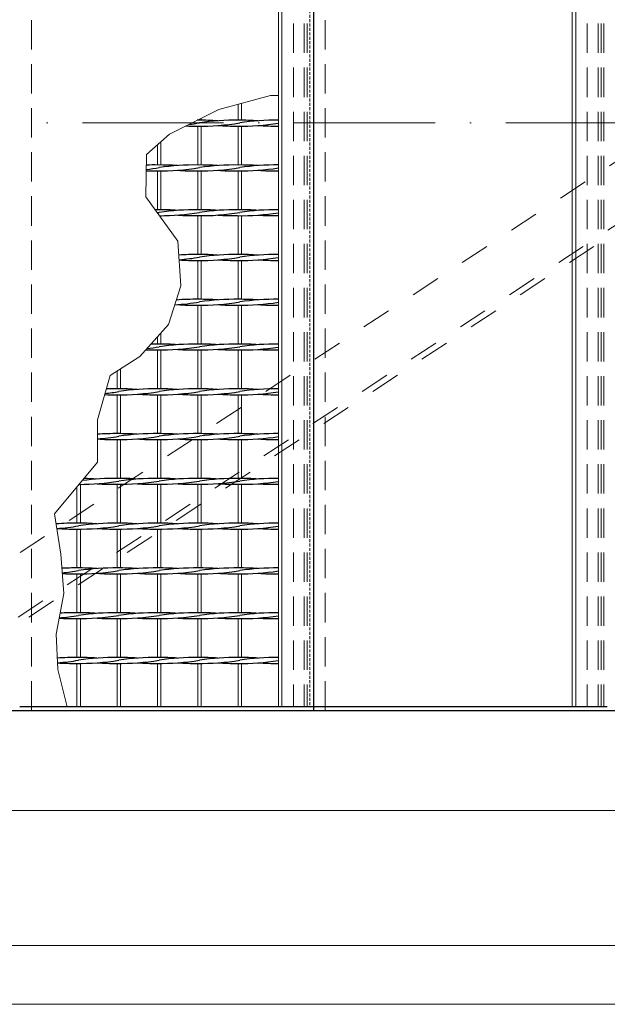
# Model space of a CAD drawing. Header units: millimetres. Extents: x -6178 to 46156, y -8419 to 8560.
# Tile 20 of 256: x -1871 to -1371, y -2755 to -1918. Entities that reach past the tile are written whole.
import ezdxf

# ---------------------------------------------------------------- set-up
doc = ezdxf.new("R2010")
doc.units = ezdxf.units.MM
for name, pattern in [('ACAD_ISO02W100', [15, 12, -3]), ('ACAD_ISO10W100', [18, 12, -3, 0, -3]), ('HIDDEN', [0.375, 0.25, -0.125]), ('JIS_02_1.0', [2, 1, -1])]:
    doc.linetypes.add(name, pattern=pattern)
for name, color, linetype, lineweight in [('Aussteifung', 7, 'ACAD_ISO02W100', 15), ('Betonfundamente', 7, 'Continuous', 18), ('Pflaster-Gehweg', 7, 'Continuous', 15), ('Stufen&Podest', 7, 'Continuous', 9), ('Tragegurt', 7, 'Continuous', 20)]:
    doc.layers.add(name, color=color, linetype=linetype, lineweight=lineweight)

msp = doc.modelspace()

# ---------------------------------------------------------------- linework, layer by layer
at = {"linetype": 'ACAD_ISO10W100', "lineweight": 18, "ltscale": 10}
msp.add_line((7127.74035, -2005.40053), (-5297.4259, -2005.40053), dxfattribs=at)
at = {"layer": 'Aussteifung', "linetype": 'JIS_02_1.0', "lineweight": 18, "ltscale": 25}
for p, q in [((-2204.80694, -2590.40053), (-420.97274, -1420.40053)), ((-2122.75698, -2590.40053), (-338.92278, -1420.40053)), ((-2113.64031, -2590.40053), (-329.80612, -1420.40053))]:
    msp.add_line(p, q, dxfattribs=at)
at = {"layer": 'Betonfundamente', "linetype": 'HIDDEN', "lineweight": 9, "ltscale": 100}
for p, q in [((-1860.61948, -1505.40053), (-1860.61948, -2505.40053)), ((-1610.61948, -1505.40053), (-1610.61948, -2505.40053)), ((-1637.61948, -1508.40053), (-1637.61948, -2502.40053)), ((-1628.52696, -1508.40053), (-1628.52696, -2502.40053)), ((-1625.92888, -1508.40053), (-1625.92888, -2502.40053)), ((-1387.61948, -1508.40053), (-1387.61948, -2502.40053)), ((-1378.52696, -1508.40053), (-1378.52696, -2502.40053)), ((-1375.92888, -1508.40053), (-1375.92888, -2502.40053)), ((-1373.61948, -1508.40053), (-1373.61948, -2502.40053))]:
    msp.add_line(p, q, dxfattribs=at)
at = {"layer": 'Pflaster-Gehweg'}
for p, q in [((2004.38052, -2705.40053), (-4546.19553, -2705.40053)), ((2004.38052, -2755.40053), (-4546.19553, -2755.40053))]:
    msp.add_line(p, q, dxfattribs=at)
at = {"layer": 'Stufen&Podest', "lineweight": 30}
for p, q in [((-1620.61948, -1505.40053), (-1620.61948, -2505.40053)), ((-1620.61948, -2502.40053), (-1870.61948, -2502.40053)), ((-1370.61948, -2502.40053), (-1620.61948, -2502.40053)), ((-2734.25391, -2505.40053), (6679.38052, -2505.40053))]:
    msp.add_line(p, q, dxfattribs=at)
at = {"layer": 'Stufen&Podest', "lineweight": 20}
for p, q in [((-1650.51948, -1508.40053), (-1650.51948, -2502.40053)), ((-1647.51948, -1508.40053), (-1647.51948, -2502.40053)), ((-1400.51948, -1508.40053), (-1400.51948, -2502.40053)), ((-1397.51948, -1508.40053), (-1397.51948, -2502.40053)), ((-1684.81948, -1989.53639), (-1684.81948, -2003.14689)), ((-1681.81948, -1988.73599), (-1681.81948, -2003.13517)), ((-1716.11948, -2001.4122), (-1716.11948, -2003.13517)), ((-1719.11948, -2002.92259), (-1719.11948, -2003.14689)), ((-1719.11948, -2008.14689), (-1719.11948, -2041.24689)), ((-1716.11948, -2008.15862), (-1716.11948, -2041.23517)), ((-1684.81948, -2008.14689), (-1684.81948, -2041.24689)), ((-1681.81948, -2008.15862), (-1681.81948, -2041.23517)), ((-1753.41948, -2024.18065), (-1753.41948, -2041.24689)), ((-1750.41948, -2021.51525), (-1750.41948, -2041.23517)), ((-1753.41948, -2046.24689), (-1753.41948, -2079.34689)), ((-1750.41948, -2046.25862), (-1750.41948, -2079.33517)), ((-1719.11948, -2046.24689), (-1719.11948, -2079.34689)), ((-1716.11948, -2046.25862), (-1716.11948, -2079.33517)), ((-1684.81948, -2046.24689), (-1684.81948, -2079.34689)), ((-1681.81948, -2046.25862), (-1681.81948, -2079.33517)), ((-1750.41948, -2084.35862), (-1750.41948, -2086.05537)), ((-1719.11948, -2084.34689), (-1719.11948, -2117.44689)), ((-1716.11948, -2084.35862), (-1716.11948, -2117.43517)), ((-1684.81948, -2084.34689), (-1684.81948, -2117.44689)), ((-1681.81948, -2084.35862), (-1681.81948, -2117.43517)), ((-1719.11948, -2122.44689), (-1719.11948, -2155.54689)), ((-1716.11948, -2122.45862), (-1716.11948, -2155.53517)), ((-1684.81948, -2122.44689), (-1684.81948, -2155.54689)), ((-1681.81948, -2122.45862), (-1681.81948, -2155.53517)), ((-1719.11948, -2160.54689), (-1719.11948, -2193.64689)), ((-1716.11948, -2160.55862), (-1716.11948, -2193.63517)), ((-1684.81948, -2160.54689), (-1684.81948, -2193.64689)), ((-1681.81948, -2160.55862), (-1681.81948, -2193.63517)), ((-1750.41948, -2184.10697), (-1750.41948, -2193.63517)), ((-1753.41948, -2187.44715), (-1753.41948, -2193.64689)), ((-1753.41948, -2198.64689), (-1753.41948, -2231.74689)), ((-1750.41948, -2198.65862), (-1750.41948, -2231.73517)), ((-1719.11948, -2198.64689), (-1719.11948, -2231.74689)), ((-1716.11948, -2198.65862), (-1716.11948, -2231.73517)), ((-1684.81948, -2198.64689), (-1684.81948, -2231.74689)), ((-1681.81948, -2198.65862), (-1681.81948, -2231.73517)), ((-1787.71948, -2216.52565), (-1787.71948, -2231.74689)), ((-1784.71948, -2214.60064), (-1784.71948, -2231.73517)), ((-1787.71948, -2236.74689), (-1787.71948, -2269.84689)), ((-1784.71948, -2236.75862), (-1784.71948, -2269.83517)), ((-1753.41948, -2236.74689), (-1753.41948, -2269.84689)), ((-1750.41948, -2236.75862), (-1750.41948, -2269.83517)), ((-1719.11948, -2236.74689), (-1719.11948, -2269.84689)), ((-1716.11948, -2236.75862), (-1716.11948, -2269.83517)), ((-1684.81948, -2236.74689), (-1684.81948, -2269.84689)), ((-1681.81948, -2236.75862), (-1681.81948, -2269.83517)), ((-1787.71948, -2274.84689), (-1787.71948, -2307.94689)), ((-1784.71948, -2274.85862), (-1784.71948, -2307.93517)), ((-1753.41948, -2274.84689), (-1753.41948, -2307.94689)), ((-1750.41948, -2274.85862), (-1750.41948, -2307.93517)), ((-1719.11948, -2274.84689), (-1719.11948, -2307.94689)), ((-1716.11948, -2274.85862), (-1716.11948, -2307.93517)), ((-1684.81948, -2274.84689), (-1684.81948, -2307.94689)), ((-1681.81948, -2274.85862), (-1681.81948, -2307.93517)), ((-1787.71948, -2312.94689), (-1787.71948, -2346.04689)), ((-1784.71948, -2312.95862), (-1784.71948, -2346.03517)), ((-1753.41948, -2312.94689), (-1753.41948, -2346.04689)), ((-1750.41948, -2312.95862), (-1750.41948, -2346.03517)), ((-1719.11948, -2312.94689), (-1719.11948, -2346.04689)), ((-1716.11948, -2312.95862), (-1716.11948, -2346.03517)), ((-1684.81948, -2312.94689), (-1684.81948, -2346.04689)), ((-1681.81948, -2312.95862), (-1681.81948, -2346.03517)), ((-1787.71948, -2351.04689), (-1787.71948, -2384.14689)), ((-1784.71948, -2351.05862), (-1784.71948, -2384.13517)), ((-1753.41948, -2351.04689), (-1753.41948, -2384.14689)), ((-1750.41948, -2351.05862), (-1750.41948, -2384.13517)), ((-1719.11948, -2351.04689), (-1719.11948, -2384.14689)), ((-1716.11948, -2351.05862), (-1716.11948, -2384.13517)), ((-1684.81948, -2351.04689), (-1684.81948, -2384.14689)), ((-1681.81948, -2351.05862), (-1681.81948, -2384.13517)), ((-1787.71948, -2389.14689), (-1787.71948, -2422.24689)), ((-1784.71948, -2389.15862), (-1784.71948, -2422.23517)), ((-1753.41948, -2389.14689), (-1753.41948, -2422.24689)), ((-1750.41948, -2389.15862), (-1750.41948, -2422.23517)), ((-1719.11948, -2389.14689), (-1719.11948, -2422.24689)), ((-1716.11948, -2389.15862), (-1716.11948, -2422.23517)), ((-1684.81948, -2389.14689), (-1684.81948, -2422.24689)), ((-1681.81948, -2389.15862), (-1681.81948, -2422.23517)), ((-1787.71948, -2427.24689), (-1787.71948, -2460.34689)), ((-1784.71948, -2427.25862), (-1784.71948, -2460.33517)), ((-1753.41948, -2427.24689), (-1753.41948, -2460.34689)), ((-1750.41948, -2427.25862), (-1750.41948, -2460.33517)), ((-1719.11948, -2427.24689), (-1719.11948, -2460.34689)), ((-1716.11948, -2427.25862), (-1716.11948, -2460.33517)), ((-1684.81948, -2427.24689), (-1684.81948, -2460.34689)), ((-1681.81948, -2427.25862), (-1681.81948, -2460.33517)), ((-1787.71948, -2465.34689), (-1787.71948, -2502.40053)), ((-1784.71948, -2465.35862), (-1784.71948, -2502.40053)), ((-1753.41948, -2465.34689), (-1753.41948, -2502.40053)), ((-1750.41948, -2465.35862), (-1750.41948, -2502.40053)), ((-1719.11948, -2465.34689), (-1719.11948, -2502.40053)), ((-1716.11948, -2465.35862), (-1716.11948, -2502.40053)), ((-1684.81948, -2465.34689), (-1684.81948, -2502.40053)), ((-1681.81948, -2465.35862), (-1681.81948, -2502.40053))]:
    msp.add_line(p, q, dxfattribs=at)
at = {"layer": 'Stufen&Podest', "linetype": 'HIDDEN', "lineweight": 9, "ltscale": 10}
msp.add_line((-1623.61948, -1508.40053), (-1623.61948, -2502.40053), dxfattribs=at)
at = {"layer": 'Stufen&Podest'}
for p, q in [((-1822.01948, -2315.34106), (-1822.01948, -2346.04689)), ((-1819.01948, -2312.95862), (-1819.01948, -2346.03517)), ((-1822.01948, -2351.04689), (-1822.01948, -2384.14689)), ((-1819.01948, -2351.05862), (-1819.01948, -2384.13517)), ((-1822.01948, -2389.14689), (-1822.01948, -2422.24689)), ((-1819.01948, -2389.15862), (-1819.01948, -2422.23517)), ((-1822.01948, -2427.24689), (-1822.01948, -2460.34689)), ((-1819.01948, -2427.25862), (-1819.01948, -2460.33517)), ((-1822.01948, -2465.34689), (-1822.01948, -2502.40053)), ((-1819.01948, -2465.35862), (-1819.01948, -2502.40053))]:
    msp.add_line(p, q, dxfattribs=at)
at = {"layer": 'Stufen&Podest', "linetype": 'HIDDEN', "ltscale": 10}
for p, q in [((-1620.61948, -2502.40053), (-1637.61948, -2502.40053)), ((-1370.61948, -2502.40053), (-1387.61948, -2502.40053))]:
    msp.add_line(p, q, dxfattribs=at)
at = {"layer": 'Stufen&Podest'}
msp.add_lwpolyline([(-1830.09268, -2502.40053), (-1838.14937, -2470.46667), (-1839.69872, -2440.42332), (-1833.19139, -2405.73411), (-1835.67039, -2372.28382), (-1840.92707, -2338.08342), (-1804.36209, -2294.10246), (-1804.36209, -2258.17435), (-1793.50514, -2220.23813), (-1768.40544, -2204.13243), (-1743.9255, -2176.87661), (-1733.38981, -2144.04576), (-1735.92144, -2106.14536), (-1763.19022, -2068.3589), (-1762.57981, -2032.31929), (-1743.05783, -2014.97468), (-1701.225, -1993.91338), (-1657.22745, -1982.17483), (-1650.51948, -1982.17483)], dxfattribs=at)
at = {"layer": 'Stufen&Podest', "lineweight": 30}
for centre, start, end in [((-1721.42048, -1803.15691), 267.8237072, 270.64315173), ((-1751.11848, -1803.16863), 276.8698418, 279.41143824), ((-1716.81848, -1803.16863), 269.21089468, 279.41143824), ((-1721.42048, -2208.11343), 89.21089462, 89.47252192), ((-1716.81848, -2208.12516), 85.868629, 90.49720216), ((-1687.12048, -2208.11343), 89.21089456, 98.55019958), ((-1687.12048, -1803.15691), 265.8686291, 270.49720247), ((-1682.51848, -1803.16863), 269.21089461, 278.98056321), ((-1682.51848, -2208.12516), 85.86862901, 90.4972021), ((-1652.82048, -2208.11343), 89.35684827, 98.55019958), ((-1652.82048, -1803.15691), 265.86862902, 270.64315173), ((-1785.41848, -1841.26863), 276.3363314, 279.41143824), ((-1755.72048, -2246.21343), 89.21089472, 91.96030553), ((-1751.11848, -1841.26863), 269.21089483, 279.41143824), ((-1751.11848, -2246.22516), 85.86862888, 90.49720201), ((-1721.42048, -2246.21343), 89.21089462, 98.55019958), ((-1716.81848, -1841.26863), 269.21089468, 279.41143824), ((-1716.81848, -2246.22516), 85.868629, 90.49720216), ((-1687.12048, -2246.21343), 89.21089456, 98.55019958), ((-1682.51848, -1841.26863), 269.21089461, 278.98056321), ((-1682.51848, -2246.22516), 85.86862901, 90.4972021), ((-1652.82048, -2246.21343), 89.35684827, 98.55019958), ((-1755.72048, -1841.25691), 268.01703807, 270.64315173), ((-1721.42048, -1841.25691), 265.86862913, 270.64315173), ((-1687.12048, -1841.25691), 265.8686291, 270.49720247), ((-1652.82048, -1841.25691), 265.86862902, 270.64315173), ((-1755.72048, -2284.31343), 89.21089472, 89.87635786), ((-1785.41848, -1879.36863), 278.97114796, 279.41143824), ((-1751.11848, -2284.32516), 85.86862888, 90.49720201), ((-1721.42048, -2284.31343), 89.21089462, 98.55019958), ((-1751.11848, -1879.36863), 269.8532339, 279.41143824), ((-1721.42048, -1879.35691), 265.86862913, 270.64315173), ((-1716.81848, -1879.36863), 269.21089468, 279.41143824), ((-1716.81848, -2284.32516), 85.868629, 90.49720216), ((-1687.12048, -2284.31343), 89.21089456, 98.55019958), ((-1687.12048, -1879.35691), 265.8686291, 270.49720247), ((-1682.51848, -1879.36863), 269.21089461, 278.98056321), ((-1682.51848, -2284.32516), 85.86862901, 90.4972021), ((-1652.82048, -2284.31343), 89.35684827, 98.55019958), ((-1652.82048, -1879.35691), 265.86862902, 270.64315173), ((-1721.42048, -2322.41343), 89.21089462, 93.83681999), ((-1716.81848, -2322.42516), 85.868629, 90.49720216), ((-1687.12048, -2322.41343), 89.21089456, 98.55019958), ((-1682.51848, -2322.42516), 85.86862901, 90.4972021), ((-1652.82048, -2322.41343), 89.35684827, 98.55019958), ((-1751.11848, -1917.46863), 274.54494841, 279.41143824), ((-1721.42048, -1917.45691), 266.24036738, 270.64315173), ((-1716.81848, -1917.46863), 269.21089468, 279.41143824), ((-1687.12048, -1917.45691), 265.8686291, 270.49720247), ((-1682.51848, -1917.46863), 269.21089461, 278.98056321), ((-1652.82048, -1917.45691), 265.86862902, 270.64315173), ((-1751.11848, -1955.56863), 273.51070074, 279.41143824), ((-1721.42048, -2360.51343), 89.21089462, 94.43431945), ((-1751.11848, -2360.52516), 85.86862888, 86.11449374), ((-1721.42048, -1955.55691), 265.86862913, 270.64315173), ((-1716.81848, -1955.56863), 269.21089468, 279.41143824), ((-1716.81848, -2360.52516), 85.868629, 90.49720216), ((-1687.12048, -2360.51343), 89.21089456, 98.55019958), ((-1687.12048, -1955.55691), 265.8686291, 270.49720247), ((-1682.51848, -1955.56863), 269.21089461, 278.98056321), ((-1682.51848, -2360.52516), 85.86862901, 90.4972021), ((-1652.82048, -2360.51343), 89.35684827, 98.55019958), ((-1652.82048, -1955.55691), 265.86862902, 270.64315173), ((-1755.72048, -2398.61343), 89.21089472, 90.91362545), ((-1751.11848, -2398.62516), 85.86862888, 90.49720201), ((-1721.42048, -2398.61343), 89.21089462, 98.55019958), ((-1716.81848, -2398.62516), 85.868629, 90.49720216), ((-1687.12048, -2398.61343), 89.21089456, 98.55019958), ((-1682.51848, -2398.62516), 85.86862901, 90.4972021), ((-1652.82048, -2398.61343), 89.35684827, 98.55019958), ((-1755.72048, -1993.65691), 267.86646458, 270.64315173), ((-1785.41848, -1993.66863), 276.47059731, 279.41143824), ((-1751.11848, -1993.66863), 269.21089483, 279.41143824), ((-1721.42048, -1993.65691), 265.86862913, 270.64315173), ((-1716.81848, -1993.66863), 269.21089468, 279.41143824), ((-1687.12048, -1993.65691), 265.8686291, 270.49720247), ((-1682.51848, -1993.66863), 269.21089461, 278.98056321), ((-1652.82048, -1993.65691), 265.86862902, 270.64315173), ((-1790.02048, -2031.75691), 267.71778001, 270.64315173), ((-1819.71848, -2031.76863), 276.10985368, 279.41143824), ((-1790.02048, -2436.71343), 89.21089473, 91.90198544), ((-1785.41848, -2031.76863), 269.21089474, 279.41143824), ((-1785.41848, -2436.72516), 85.86862885, 90.49720197), ((-1755.72048, -2436.71343), 89.21089472, 98.55019958), ((-1755.72048, -2031.75691), 265.86862907, 270.64315173), ((-1751.11848, -2031.76863), 269.21089483, 279.41143824), ((-1751.11848, -2436.72516), 85.86862888, 90.49720201), ((-1721.42048, -2436.71343), 89.21089462, 98.55019958), ((-1721.42048, -2031.75691), 265.86862913, 270.64315173), ((-1716.81848, -2031.76863), 269.21089468, 279.41143824), ((-1716.81848, -2436.72516), 85.868629, 90.49720216), ((-1687.12048, -2436.71343), 89.21089456, 98.55019958), ((-1687.12048, -2031.75691), 265.8686291, 270.49720247), ((-1682.51848, -2031.76863), 269.21089461, 278.98056321), ((-1682.51848, -2436.72516), 85.86862901, 90.4972021), ((-1652.82048, -2436.71343), 89.35684827, 98.55019958), ((-1652.82048, -2031.75691), 265.86862902, 270.64315173), ((-1790.02048, -2474.81343), 89.21089473, 94.01180853), ((-1785.41848, -2474.82516), 85.86862885, 90.49720197), ((-1755.72048, -2474.81343), 89.21089472, 98.55019958), ((-1751.11848, -2474.82516), 85.86862888, 90.49720201), ((-1721.42048, -2474.81343), 89.21089462, 98.55019958), ((-1716.81848, -2474.82516), 85.868629, 90.49720216), ((-1687.12048, -2474.81343), 89.21089456, 98.55019958), ((-1682.51848, -2474.82516), 85.86862901, 90.4972021), ((-1652.82048, -2474.81343), 89.35684827, 98.55019958), ((-1819.71848, -2069.86863), 274.29619185, 279.41143824), ((-1790.02048, -2069.85691), 265.9881917, 270.64315173), ((-1785.41848, -2069.86863), 269.21089474, 279.41143824), ((-1755.72048, -2069.85691), 265.86862907, 270.64315173), ((-1751.11848, -2069.86863), 269.21089483, 279.41143824), ((-1721.42048, -2069.85691), 265.86862913, 270.64315173), ((-1716.81848, -2069.86863), 269.21089468, 279.41143824), ((-1687.12048, -2069.85691), 265.8686291, 270.49720247), ((-1682.51848, -2069.86863), 269.21089461, 278.98056321), ((-1652.82048, -2069.85691), 265.86862902, 270.64315173), ((-1819.71848, -2107.96863), 269.91026177, 279.41143824), ((-1790.02048, -2512.91343), 89.21089473, 97.66882056), ((-1819.71848, -2512.92516), 85.86862891, 88.93016423), ((-1785.41848, -2107.96863), 269.21089474, 279.41143824), ((-1785.41848, -2512.92516), 85.86862885, 90.49720197), ((-1755.72048, -2512.91343), 89.21089472, 98.55019958), ((-1751.11848, -2107.96863), 269.21089483, 279.41143824), ((-1751.11848, -2512.92516), 85.86862888, 90.49720201), ((-1721.42048, -2512.91343), 89.21089462, 98.55019958), ((-1716.81848, -2107.96863), 269.21089468, 279.41143824), ((-1716.81848, -2512.92516), 85.868629, 90.49720216), ((-1687.12048, -2512.91343), 89.21089456, 98.55019958), ((-1682.51848, -2107.96863), 269.21089461, 278.98056321), ((-1682.51848, -2512.92516), 85.86862901, 90.4972021), ((-1652.82048, -2512.91343), 89.35684827, 98.55019958), ((-1790.02048, -2107.95691), 265.86862909, 270.64315173), ((-1755.72048, -2107.95691), 265.86862907, 270.64315173), ((-1721.42048, -2107.95691), 265.86862913, 270.64315173), ((-1687.12048, -2107.95691), 265.8686291, 270.49720247), ((-1652.82048, -2107.95691), 265.86862902, 270.64315173), ((-1854.01848, -2551.02516), 85.8686289, 85.97430485), ((-1824.32048, -2551.01343), 89.2108945, 94.2799676), ((-1824.32048, -2146.05691), 265.86862909, 270.64315173), ((-1854.01848, -2146.06863), 274.19670499, 279.41143824), ((-1819.71848, -2146.06863), 269.21089474, 279.41143824), ((-1819.71848, -2551.02516), 85.86862891, 90.49720181), ((-1790.02048, -2551.01343), 89.21089473, 98.55019958), ((-1790.02048, -2146.05691), 265.86862909, 270.64315173), ((-1785.41848, -2146.06863), 269.21089474, 279.41143824), ((-1785.41848, -2551.02516), 85.86862885, 90.49720197), ((-1755.72048, -2551.01343), 89.21089472, 98.55019958), ((-1755.72048, -2146.05691), 265.86862907, 270.64315173), ((-1751.11848, -2146.06863), 269.21089483, 279.41143824), ((-1751.11848, -2551.02516), 85.86862888, 90.49720201), ((-1721.42048, -2551.01343), 89.21089462, 98.55019958), ((-1721.42048, -2146.05691), 265.86862913, 270.64315173), ((-1716.81848, -2146.06863), 269.21089468, 279.41143824), ((-1716.81848, -2551.02516), 85.868629, 90.49720216), ((-1687.12048, -2551.01343), 89.21089456, 98.55019958), ((-1687.12048, -2146.05691), 265.8686291, 270.49720247), ((-1682.51848, -2146.06863), 269.21089461, 278.98056321), ((-1682.51848, -2551.02516), 85.86862901, 90.4972021), ((-1652.82048, -2551.01343), 89.35684827, 98.55019958), ((-1652.82048, -2146.05691), 265.86862902, 270.64315173), ((-1824.32048, -2589.11343), 89.2108945, 92.92286328), ((-1854.01848, -2184.16863), 275.46690371, 279.41143824), ((-1819.71848, -2184.16863), 269.21089474, 279.41143824), ((-1819.71848, -2589.12516), 85.86862891, 90.49720181), ((-1790.02048, -2589.11343), 89.21089473, 98.55019958), ((-1785.41848, -2184.16863), 269.21089474, 279.41143824), ((-1785.41848, -2589.12516), 85.86862885, 90.49720197), ((-1755.72048, -2589.11343), 89.21089472, 98.55019958), ((-1751.11848, -2184.16863), 269.21089483, 279.41143824), ((-1751.11848, -2589.12516), 85.86862888, 90.49720201), ((-1721.42048, -2589.11343), 89.21089462, 98.55019958), ((-1716.81848, -2184.16863), 269.21089468, 279.41143824), ((-1716.81848, -2589.12516), 85.868629, 90.49720216), ((-1687.12048, -2589.11343), 89.21089456, 98.55019958), ((-1682.51848, -2184.16863), 269.21089461, 278.98056321), ((-1682.51848, -2589.12516), 85.86862901, 90.4972021), ((-1652.82048, -2589.11343), 89.35684827, 98.55019958), ((-1824.32048, -2184.15691), 267.17065958, 270.64315173), ((-1790.02048, -2184.15691), 265.86862909, 270.64315173), ((-1755.72048, -2184.15691), 265.86862907, 270.64315173), ((-1721.42048, -2184.15691), 265.86862913, 270.64315173), ((-1687.12048, -2184.15691), 265.8686291, 270.49720247), ((-1652.82048, -2184.15691), 265.86862902, 270.64315173), ((-1824.32048, -2222.25691), 266.41125898, 270.64315173), ((-1854.01848, -2222.26863), 274.73467544, 279.41143824), ((-1824.32048, -2627.21343), 89.2108945, 93.36441544), ((-1819.71848, -2222.26863), 269.21089474, 279.41143824), ((-1819.71848, -2627.22516), 85.86862891, 90.49720181), ((-1790.02048, -2627.21343), 89.21089473, 98.55019958), ((-1790.02048, -2222.25691), 265.86862909, 270.64315173), ((-1785.41848, -2222.26863), 269.21089474, 279.41143824), ((-1785.41848, -2627.22516), 85.86862885, 90.49720197), ((-1755.72048, -2627.21343), 89.21089472, 98.55019958), ((-1755.72048, -2222.25691), 265.86862907, 270.64315173), ((-1751.11848, -2222.26863), 269.21089483, 279.41143824), ((-1751.11848, -2627.22516), 85.86862888, 90.49720201), ((-1721.42048, -2627.21343), 89.21089462, 98.55019958), ((-1721.42048, -2222.25691), 265.86862913, 270.64315173), ((-1716.81848, -2222.26863), 269.21089468, 279.41143824), ((-1716.81848, -2627.22516), 85.868629, 90.49720216), ((-1687.12048, -2627.21343), 89.21089456, 98.55019958), ((-1687.12048, -2222.25691), 265.8686291, 270.49720247), ((-1682.51848, -2222.26863), 269.21089461, 278.98056321), ((-1682.51848, -2627.22516), 85.86862901, 90.4972021), ((-1652.82048, -2627.21343), 89.35684827, 98.55019958), ((-1652.82048, -2222.25691), 265.86862902, 270.64315173), ((-1824.32048, -2665.31343), 89.2108945, 94.00748905), ((-1854.01848, -2260.36863), 274.35752206, 279.41143824), ((-1819.71848, -2260.36863), 269.21089474, 279.41143824), ((-1819.71848, -2665.32516), 85.86862891, 90.49720181), ((-1790.02048, -2665.31343), 89.21089473, 98.55019958), ((-1785.41848, -2260.36863), 269.21089474, 279.41143824), ((-1785.41848, -2665.32516), 85.86862885, 90.49720197), ((-1755.72048, -2665.31343), 89.21089472, 98.55019958), ((-1751.11848, -2260.36863), 269.21089483, 279.41143824), ((-1751.11848, -2665.32516), 85.86862888, 90.49720201), ((-1721.42048, -2665.31343), 89.21089462, 98.55019958), ((-1716.81848, -2260.36863), 269.21089468, 279.41143824), ((-1716.81848, -2665.32516), 85.868629, 90.49720216), ((-1687.12048, -2665.31343), 89.21089456, 98.55019958), ((-1682.51848, -2260.36863), 269.21089461, 278.98056321), ((-1682.51848, -2665.32516), 85.86862901, 90.4972021), ((-1652.82048, -2665.31343), 89.35684827, 98.55019958), ((-1824.32048, -2260.35691), 266.05085459, 270.64315173), ((-1790.02048, -2260.35691), 265.86862909, 270.64315173), ((-1755.72048, -2260.35691), 265.86862907, 270.64315173), ((-1721.42048, -2260.35691), 265.86862913, 270.64315173), ((-1687.12048, -2260.35691), 265.8686291, 270.49720247), ((-1652.82048, -2260.35691), 265.86862902, 270.64315173)]:
    msp.add_arc(centre, 204.99118, start, end, dxfattribs=at)
at = {"layer": 'Tragegurt'}
for p, q in [((6999.78679, -2505.40053), (-2734.25391, -2505.40053)), ((6891.88052, -2590.40053), (-2713.06845, -2590.40053))]:
    msp.add_line(p, q, dxfattribs=at)

doc.saveas('drawing.dxf')
